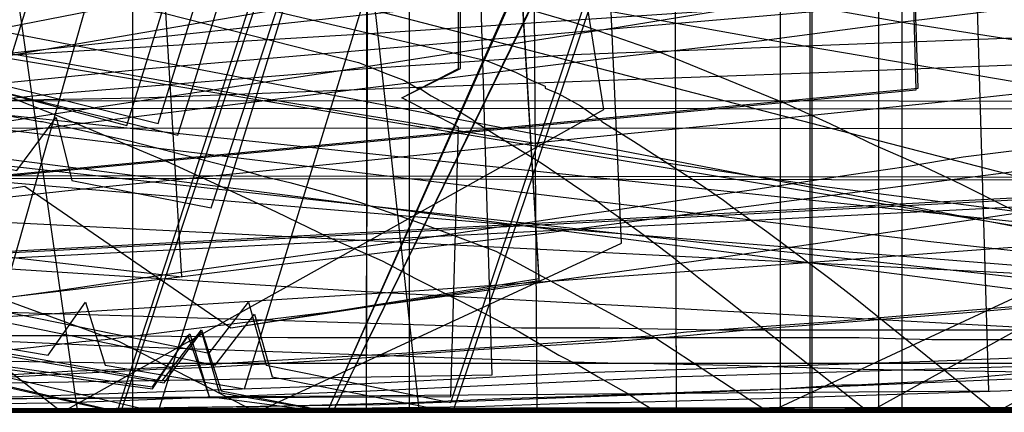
# Model space of a CAD drawing. Header units: millimetres. Extents: x 0 to 1231, y -1 to 564.
# Tile 141 of 163: x 156 to 206, y 0 to 20. Entities that reach past the tile are written whole.
import ezdxf

# ---------------------------------------------------------------- set-up
doc = ezdxf.new("R2010")
doc.units = ezdxf.units.MM
doc.layers.add('1', color=7, linetype='Continuous')

# ---------------------------------------------------------------- blocks, each defined once
blk = doc.blocks.new('PART001')
at = {"layer": '1'}
blk.add_lwpolyline([(763.1, 0), (763.1, 64.3), (0, 64.3), (0, 0)], close=True, dxfattribs=at)
blk = doc.blocks.new('PART002')
at = {"layer": '1'}
blk.add_lwpolyline([(0.2, 0), (739, 0.9), (739.3, 63.4), (0, 63.5)], close=True, dxfattribs=at)
blk = doc.blocks.new('PART006')
at = {"layer": '1'}
blk.add_lwpolyline([(176.1, 0), (176.1, 81.9), (0, 81.9), (0, 0)], close=True, dxfattribs=at)
blk = doc.blocks.new('PART008')
at = {"layer": '1'}
blk.add_lwpolyline([(196.6, 0), (196.6, 68.8), (0, 68.8), (0, 0)], close=True, dxfattribs=at)
blk = doc.blocks.new('PART009')
at = {"layer": '1'}
blk.add_lwpolyline([(149.9, 1.5), (163.2, 2.2), (165.9, 2.3), (172.7, 2.7), (179.6, 3.2), (186.4, 3.6), (190.2, 3.9), (193.3, 4.2), (204.7, 5.1), (227.5, 7.1), (236.6, 7.9), (233.4, 47.7), (230.4, 48.9), (233.2, 50.7), (233.1, 51.1), (227.4, 120.5), (0, 79.7)], dxfattribs=at)
blk = doc.blocks.new('PART010')
at = {"layer": '1'}
blk.add_lwpolyline([(173.9, 0.1), (174, 68.6), (0.4, 68.9), (0, 0)], close=True, dxfattribs=at)
blk = doc.blocks.new('PART012')
at = {"layer": '1'}
blk.add_lwpolyline([(609.1, 0), (655.8, 20.4), (608.5, 41.1), (0, 41.1), (0, 0)], close=True, dxfattribs=at)
blk = doc.blocks.new('PART013')
at = {"layer": '1'}
blk.add_lwpolyline([(609.1, 0), (655.8, 20.4), (608.5, 41.1), (0, 41.1), (0, 0)], close=True, dxfattribs=at)
blk = doc.blocks.new('PART016')
at = {"layer": '1'}
blk.add_lwpolyline([(97.4, 0), (176.6, 0), (170.6, 54.7), (135.9, 54.8)], dxfattribs=at)
blk = doc.blocks.new('PART017')
at = {"layer": '1'}
blk.add_lwpolyline([(737.9, 0), (737.9, 64.3), (0, 64.3), (0, 0)], close=True, dxfattribs=at)
blk = doc.blocks.new('PART018')
at = {"layer": '1'}
blk.add_lwpolyline([(189.7, 0.1), (189.6, 39.6), (0, 39.5), (0, 0)], close=True, dxfattribs=at)
blk = doc.blocks.new('PART021')
at = {"layer": '1'}
blk.add_lwpolyline([(0, 81.9), (0, 0), (176.1, 0), (176.1, 81.9)], close=True, dxfattribs=at)
blk = doc.blocks.new('PART022')
at = {"layer": '1'}
blk.add_lwpolyline([(35.1, 269.8), (0, 31), (48, 22.1), (50, 24.8), (51, 21.6), (163.5, 1.6), (165.5, 4.2), (166.5, 1.1), (172.2, 0), (189.9, 36.2), (272.9, 22.5), (274.8, 25.2), (275.8, 22), (292, 19.6), (328.6, 15.1), (377.1, 10.1)], dxfattribs=at)
blk = doc.blocks.new('PART023')
at = {"layer": '1'}
blk.add_lwpolyline([(609.1, 0), (655.8, 20.4), (608.5, 41.1), (0, 41.1), (0, 0)], close=True, dxfattribs=at)
blk = doc.blocks.new('PART030')
at = {"layer": '1'}
blk.add_lwpolyline([(0.2, 0), (707, 0.8), (707.3, 63.4), (0, 63.4)], close=True, dxfattribs=at)
blk = doc.blocks.new('PART031')
at = {"layer": '1'}
blk.add_lwpolyline([(64.1, 0), (205.6, 1.1), (204, 55.5), (120.9, 54.9)], dxfattribs=at)
blk = doc.blocks.new('PART032')
at = {"layer": '1'}
blk.add_lwpolyline([(627.5, 0), (627.5, 74.1), (0, 74.1), (0, 0)], close=True, dxfattribs=at)
blk = doc.blocks.new('PART034')
at = {"layer": '1'}
blk.add_lwpolyline([(238.2, 205.7), (198.7, 207.8), (159.2, 209.1), (124.5, 210.1), (89.8, 210.7), (41.1, 210.6), (39.6, 207.7), (38.2, 210.7), (0, 210.9), (1.6, 161.6), (3.3, 130.8), (5.4, 100), (8.4, 67.9), (11.4, 66.7), (8.6, 65), (11.9, 34.4), (15.5, 1.3), (53.2, 0), (54.5, 2.9), (56.1, 0.2), (235, 35.1), (235.9, 38.3)], dxfattribs=at)
blk = doc.blocks.new('PART037')
at = {"layer": '1'}
blk.add_lwpolyline([(151.2, 5.6), (158.4, 0), (186, 15.4), (174.5, 87.9), (85.3, 88.1)], dxfattribs=at)
blk = doc.blocks.new('PART038')
at = {"layer": '1'}
blk.add_lwpolyline([(153.6, 3.7), (160.4, 3.4), (183.2, 2.6), (186.8, 2.5), (187.8, 2.5), (192.3, 2.4), (199.2, 2.2), (210.6, 2), (219.7, 1.9), (220.3, 10.4), (217.4, 12.2), (220.5, 13.4), (221.1, 18.2), (222.4, 30.1), (223.9, 45.4), (219.8, 45.4), (199.5, 45.7), (191.3, 45.8), (166.9, 45.8), (158.8, 45.7), (134.4, 45.3)], dxfattribs=at)
blk = doc.blocks.new('PART040')
at = {"layer": '1'}
blk.add_lwpolyline([(45.4, 212.5), (0, 38.7), (41.2, 27.8), (43.3, 30.3), (44, 27.1), (101.8, 13.5), (161.2, 0), (173.4, 37.4), (179.5, 36.2), (194.5, 33.4), (209.6, 30.6), (215.7, 29.6), (221.7, 28.5), (222.3, 28.4), (227.7, 27.4), (245.9, 24.4)], dxfattribs=at)
blk = doc.blocks.new('PART041')
at = {"layer": '1'}
blk.add_lwpolyline([(155.6, 15.1), (157.3, 14.8), (157.4, 14.8), (161.9, 13.8), (167.3, 12.4), (168.7, 12), (170, 11.7), (171.8, 11.2), (173.5, 10.7), (175.3, 10.1), (177, 9.5), (180.5, 8.2), (188.6, 3.8), (194.4, 0), (213.1, 8.7), (209.7, 84.7), (193.1, 84.7), (181.2, 84.6), (157.5, 84.6), (145.6, 84.5)], dxfattribs=at)
blk = doc.blocks.new('PART043')
at = {"layer": '1'}
blk.add_lwpolyline([(218.1, 0.2), (218.3, 68.6), (0.4, 69), (0, 0)], close=True, dxfattribs=at)
blk = doc.blocks.new('PART044')
at = {"layer": '1'}
blk.add_lwpolyline([(152, 5.2), (162, 4.9), (181.8, 4.3), (185.8, 4.3), (191.7, 4.2), (221.5, 4.2), (221.1, 12.2), (218.1, 13.6), (221, 15.2), (220.7, 44.8), (0, 44.1)], dxfattribs=at)
blk = doc.blocks.new('PART047')
at = {"layer": '1'}
blk.add_lwpolyline([(238.9, 183.1), (204, 185.1), (202.3, 182.2), (201.1, 185.3), (168.1, 188.1), (142.2, 190.6), (116.3, 193.3), (83.2, 197.8), (81.3, 195), (80.3, 198.2), (33, 207.3), (0, 33.7), (46.9, 25.6), (48.9, 28.3), (49.8, 25.1), (85.6, 18.9), (166.2, 2.4), (168.2, 5), (169.1, 1.8), (178.3, 0), (191, 37.5), (238.8, 29.5)], dxfattribs=at)
blk = doc.blocks.new('PART048')
at = {"layer": '1'}
blk.add_lwpolyline([(132.9, 0.1), (202.7, 0.1), (210.5, 0), (216.7, 0), (209.9, 54.7), (207.7, 54.7), (196.7, 54.8), (138.3, 54.8)], dxfattribs=at)
blk = doc.blocks.new('PART049')
at = {"layer": '1'}
blk.add_lwpolyline([(218.2, 0.1), (218.3, 68.6), (0.4, 69), (0, 0)], close=True, dxfattribs=at)
blk = doc.blocks.new('PART050')
at = {"layer": '1'}
blk.add_lwpolyline([(0.3, 80.6), (3.2, 79), (0.2, 77.6), (0.2, 16.3), (3.2, 14.8), (0.2, 13.3), (0, 0), (88.9, 0.4), (90.4, 3.4), (91.8, 0.4), (178.2, 0.8), (178.6, 14.5), (175.7, 16), (178.7, 17.5), (178.7, 78.6), (175.7, 80.1), (178.7, 81.5), (179.1, 94.3), (92, 94.2), (90.5, 91.2), (89, 94.1), (0.7, 93.8)], close=True, dxfattribs=at)
blk = doc.blocks.new('PART052')
at = {"layer": '1'}
blk.add_lwpolyline([(182.1, 74.5), (173.4, 80.6), (0, 80.6), (0, 0), (182.6, 0)], close=True, dxfattribs=at)
blk = doc.blocks.new('PART055')
at = {"layer": '1'}
blk.add_lwpolyline([(144.6, 0.1), (192.7, 0.1), (200.7, 0), (223.2, 0), (216.4, 54.7), (134.4, 54.7)], dxfattribs=at)
blk = doc.blocks.new('PART056')
at = {"layer": '1'}
blk.add_lwpolyline([(201.1, 48.4), (201.4, 52.4), (201.4, 52.6), (201.6, 56.3), (201.7, 60.2), (201.9, 68.1), (202, 71.2), (28.4, 87.6), (0, 62.5), (15.9, 45.3), (20.2, 43.8), (15.9, 42.3), (0, 25.2), (28.4, 0), (202, 16.5), (201.4, 35.1), (200.9, 42.3), (197.8, 43.8), (200.9, 45.3)], close=True, dxfattribs=at)
blk = doc.blocks.new('PART057')
at = {"layer": '1'}
blk.add_lwpolyline([(173.9, 0.1), (174.1, 68.6), (0.4, 68.9), (0, 0)], close=True, dxfattribs=at)
blk = doc.blocks.new('PART058')
at = {"layer": '1'}
blk.add_lwpolyline([(189.7, 0), (189.6, 39.5), (0, 39.5), (0, 0)], close=True, dxfattribs=at)
blk = doc.blocks.new('PART063')
at = {"layer": '1'}
blk.add_lwpolyline([(153, 2.9), (156.8, 3.3), (159.4, 3.6), (160.6, 3.7), (166.2, 4.4), (171.9, 5.1), (178.5, 6), (181.3, 6.4), (190.7, 7.7), (197.6, 8.7), (200, 9.1), (218.8, 11.9), (228.2, 13.4), (235.7, 14.6), (231.5, 53.4), (228.4, 54.6), (231.2, 56.4), (228.9, 88.8), (226.8, 122.6), (0, 75.8)], dxfattribs=at)
blk = doc.blocks.new('PART064')
at = {"layer": '1'}
blk.add_lwpolyline([(0.3, 80.6), (3.2, 79), (0.2, 77.6), (0.3, 16.2), (3.2, 14.7), (0.2, 13.3), (0, 0), (88.9, 0.4), (90.3, 3.4), (91.8, 0.4), (178.2, 0.8), (178.6, 14.5), (175.7, 16), (178.6, 17.5), (178.6, 78.6), (175.7, 80.1), (178.7, 81.5), (179.1, 94.3), (92, 94.2), (90.5, 91.2), (89, 94.1), (0.7, 93.8)], close=True, dxfattribs=at)
blk = doc.blocks.new('PART066')
at = {"layer": '1'}
blk.add_lwpolyline([(155.3, 22.6), (157.3, 22.3), (158.3, 22.2), (160.3, 21.9), (165.3, 21.1), (169.3, 20.4), (180, 17.9), (181.5, 17.3), (182.3, 16.9), (183, 16.6), (183, 16.5), (183.7, 16.2), (184.8, 15.6), (185.8, 14.9), (185.9, 14.8), (187.5, 13.8), (190.9, 11.6), (192.1, 10.8), (192.6, 10.4), (194.3, 9.2), (197.5, 6.8), (198.8, 5.8), (206, 0), (233.6, 15.4)], dxfattribs=at)
blk = doc.blocks.new('PART067')
at = {"layer": '1'}
blk.add_lwpolyline([(0.5, 290.7), (0.4, 247.4), (3.4, 245.9), (0.4, 244.4), (0, 12), (37.9, 12.2), (39.3, 15.2), (40.8, 12.2), (343.9, 11.8), (345.4, 14.7), (346.9, 11.7), (409.4, 10.5)], dxfattribs=at)
blk = doc.blocks.new('PART070')
at = {"layer": '1'}
blk.add_lwpolyline([(358.5, 219.1), (344.4, 219.7), (328.9, 221), (295.4, 224.5), (291.5, 254), (283, 254.7), (281.3, 251.9), (280, 254.9), (40.9, 273.7), (39.2, 270.9), (37.9, 273.7), (0, 273.1), (0.4, 234.3), (3.3, 232.9), (0.4, 231.4), (2, 16), (39.9, 15.9), (41.3, 18.8), (42.8, 15.9), (359.2, 15.8)], dxfattribs=at)
blk = doc.blocks.new('PART071')
at = {"layer": '1'}
blk.add_lwpolyline([(201.1, 48.4), (201.4, 52.4), (201.4, 52.6), (201.6, 56.3), (201.7, 60.2), (201.9, 68.1), (201.9, 71.2), (28.4, 87.6), (0, 62.5), (15.9, 45.3), (20.2, 43.8), (15.9, 42.4), (0, 25.2), (28.4, 0), (201.9, 16.4), (201.4, 35.1), (200.9, 42.4), (197.8, 43.8), (200.9, 45.3)], close=True, dxfattribs=at)
blk = doc.blocks.new('PART078')
at = {"layer": '1'}
blk.add_lwpolyline([(35, 198.6), (0, 34.7), (41.2, 22.8), (43.3, 25.2), (44.1, 22.1), (157.7, 2.9), (159.6, 5.6), (160.6, 2.4), (167.7, 1.2), (177.8, 34), (221.5, 26.5), (263.7, 19.5)], dxfattribs=at)
blk = doc.blocks.new('PART080')
at = {"layer": '1'}
blk.add_lwpolyline([(153.9, 1.8), (158.7, 2.1), (161.6, 2.2), (163.6, 2.3), (168.4, 2.6), (175.7, 3), (182.9, 3.5), (188.6, 3.9), (190.2, 4.1), (197.4, 4.6), (209.5, 5.6), (233.7, 7.8), (240.9, 8.4)], dxfattribs=at)
blk = doc.blocks.new('PART081')
at = {"layer": '1'}
blk.add_lwpolyline([(196.5, 0), (196.5, 68.6), (0, 68.6), (0, 0)], close=True, dxfattribs=at)
blk = doc.blocks.new('PART082')
at = {"layer": '1'}
blk.add_lwpolyline([(0.1, 262.5), (0, 218.1), (2.9, 216.6), (0, 215.1), (0, 15.7), (37.8, 15.5), (39.3, 18.5), (40.8, 15.5), (342.5, 15.4), (344, 18.4), (345.4, 15.3), (357.7, 14.9)], dxfattribs=at)
blk = doc.blocks.new('PART083')
at = {"layer": '1'}
blk.add_lwpolyline([(0, 274.8), (0, 235.9), (2.9, 234.4), (0, 232.9), (0, 35.5), (2.9, 34.1), (0, 32.6), (0, 14.5), (37.9, 14.5), (39.3, 17.4), (40.8, 14.5), (342.8, 14.4), (344.4, 17.3), (345.8, 14.3), (378.6, 12.3)], dxfattribs=at)
blk = doc.blocks.new('PART084')
at = {"layer": '1'}
blk.add_lwpolyline([(0.5, 278.1), (0.4, 234.7), (3.4, 233.2), (0.4, 231.8), (0, 11.9), (37.9, 12.1), (39.3, 15), (40.8, 12.1), (343.9, 11.6), (345.4, 14.6), (346.9, 11.6), (409.4, 10.3)], dxfattribs=at)
blk = doc.blocks.new('PART085')
at = {"layer": '1'}
blk.add_lwpolyline([(0, 249.5), (6.7, 16.6), (44.6, 16.2), (46.1, 19.1), (47.5, 16.1), (105.2, 15.3), (133.8, 15.5), (162.4, 16), (177.9, 16.6), (197.4, 17.3), (212.5, 17.9), (216.9, 18.1), (236.3, 18.9)], dxfattribs=at)
blk = doc.blocks.new('PART086')
at = {"layer": '1'}
blk.add_lwpolyline([(65.2, 0), (180.3, 1.9), (178.7, 56), (168, 55.9), (154.6, 55.7)], dxfattribs=at)
blk = doc.blocks.new('PART088')
at = {"layer": '1'}
blk.add_lwpolyline([(26.6, 170.7), (24.9, 162.8), (23.1, 154.8), (21.4, 146.9), (19.7, 138.9), (19.5, 138), (18.1, 130.9), (15.6, 118.9), (13.2, 107), (10.9, 95), (9.6, 88.5), (7, 75), (3.1, 55), (0, 39), (41.3, 28), (43.5, 30.5), (44.2, 27.3), (84.3, 17.8), (161.4, 0), (173.8, 37.4), (222.2, 28.2), (259.5, 22.2)], dxfattribs=at)
blk = doc.blocks.new('PART089')
at = {"layer": '1'}
blk.add_lwpolyline([(155.2, 21.6), (159.9, 20.9), (163.6, 20.3), (173.5, 17.8), (175, 17.2), (175.8, 16.9), (176.5, 16.5), (176.6, 16.5), (177.2, 16.1), (178.3, 15.5), (179.3, 14.9), (179.4, 14.8), (181, 13.8), (182.8, 12.7), (184.4, 11.6), (185.6, 10.8), (186.1, 10.4), (187.8, 9.2), (189.4, 8), (191, 6.7), (192.3, 5.7), (199.5, 0), (227.1, 15.3), (215.6, 87.9)], dxfattribs=at)
blk = doc.blocks.new('PART090')
at = {"layer": '1'}
blk.add_lwpolyline([(155.2, 5.8), (164.4, 6.9), (169.3, 7.5), (173.6, 8), (182.8, 9.1), (191.9, 10.3), (193.5, 10.5), (201.1, 11.5), (210.3, 12.7), (217.6, 13.6), (215.6, 28.8), (213.7, 42.7), (210.6, 43.9), (213.4, 45.6), (212.5, 58.6), (211.2, 83.4), (0.3, 67.4)], dxfattribs=at)
blk = doc.blocks.new('PART092')
at = {"layer": '1'}
blk.add_lwpolyline([(32.6, 244.5), (7.8, 87.6), (10.5, 85.7), (7.4, 84.7), (0, 37), (46.6, 27.3), (48.6, 29.8), (49.4, 26.7), (165.9, 3), (167.9, 5.6), (168.8, 2.4), (178.2, 0.5), (190.8, 38), (242.9, 28.6)], dxfattribs=at)
blk = doc.blocks.new('PART094')
at = {"layer": '1'}
blk.add_lwpolyline([(196.6, 0), (196.6, 68.6), (0, 68.6), (0, 0)], close=True, dxfattribs=at)
blk = doc.blocks.new('PART095')
at = {"layer": '1'}
blk.add_lwpolyline([(34.3, 258.3), (0, 43), (42.6, 34.6), (44.6, 37.2), (45.6, 34.1), (156.1, 12.3), (158.1, 15), (158.9, 11.8), (166, 10.4), (176.8, 43), (220.2, 34.3), (262.3, 26.2), (264.3, 28.8), (265.2, 25.7), (299.9, 19.9), (331.3, 15.5), (362.8, 11.7)], dxfattribs=at)
blk = doc.blocks.new('PART100')
at = {"layer": '1'}
blk.add_lwpolyline([(269.2, 206.7), (204.2, 206.3), (171.4, 206.6), (169.9, 203.6), (168.5, 206.7), (146.8, 208), (113.4, 210.7), (94.9, 212.5), (77.9, 214.6), (76, 211.9), (75, 215), (52, 218.8), (27.8, 223.3), (0, 24.7), (47, 17.6), (48.9, 20.3), (50, 17.2), (163, 1.3), (164.9, 4), (165.9, 0.8), (171.9, 0), (188.3, 36.7), (249.7, 27.8)], dxfattribs=at)
blk = doc.blocks.new('PART104')
at = {"layer": '1'}
blk.add_lwpolyline([(34.1, 262.4), (0, 30.2), (48.1, 21.3), (50, 24), (50.9, 20.8), (163.6, 1.5), (165.5, 4.1), (166.4, 1), (172.2, 0), (189.9, 36.1), (273, 23.1), (274.9, 25.8), (275.9, 22.7), (291.8, 20.4), (328.2, 16.2), (376.6, 11.7)], dxfattribs=at)
blk = doc.blocks.new('PART105')
at = {"layer": '1'}
blk.add_lwpolyline([(268.2, 199.4), (203.2, 199), (170.5, 199.2), (168.9, 196.3), (167.5, 199.4), (145.8, 200.7), (112.4, 203.4), (93.9, 205.2), (76.9, 207.3), (75, 204.6), (74, 207.7), (51.1, 211.5), (26.8, 215.9), (0, 23.9), (47, 16.9), (48.9, 19.6), (50, 16.5), (163, 1.2), (164.8, 3.9), (165.9, 0.8), (171.9, 0), (188.2, 36.7), (249.6, 29)], dxfattribs=at)
blk = doc.blocks.new('PART107')
at = {"layer": '1'}
blk.add_lwpolyline([(236.2, 51), (0, 51), (2.3, 8), (21.1, 5.6), (38.4, 3.8), (40.1, 6.6), (41.4, 3.6), (67.6, 2.3), (99.3, 1), (131, 0.1), (143.1, 0), (160.1, 0), (164.9, 0.1), (179.5, 0.3), (185.1, 0.5), (186.8, 0.5), (194.1, 0.7), (206.2, 1.1), (230.4, 2.1), (237.7, 2.4)], dxfattribs=at)
blk = doc.blocks.new('PART108')
at = {"layer": '1'}
blk.add_lwpolyline([(149.5, 7.9), (161.3, 3.6), (168.3, 0), (186.9, 8.6), (183.5, 84.6), (157.9, 84.6), (147.2, 84.5)], dxfattribs=at)
blk = doc.blocks.new('PART109')
at = {"layer": '1'}
blk.add_lwpolyline([(0.5, 168.6), (0.4, 130.7), (1.9, 98.6), (4.1, 68), (7.1, 66.8), (4.3, 65.1), (10.3, 1.4), (48, 0), (49.3, 3), (50.9, 0.2), (238.1, 32.3)], dxfattribs=at)
blk = doc.blocks.new('PART110')
at = {"layer": '1'}
blk.add_lwpolyline([(152.8, 0), (159.3, 0.2), (160.6, 0.2), (168.4, 0.3), (176.2, 0.5), (180.7, 0.7), (184.1, 0.8), (191.9, 1.1), (195, 1.2), (198.1, 1.4), (198.8, 1.4), (202.8, 1.6), (207.5, 2), (215.3, 2.6), (221.5, 3.1), (218.9, 24.5), (218.1, 30.8), (215, 32), (217.8, 33.7), (217.6, 37.9), (217.2, 56.6), (216.9, 72), (3.1, 75.5)], dxfattribs=at)
blk = doc.blocks.new('PART113')
at = {"layer": '1'}
blk.add_lwpolyline([(176.1, 0), (176.1, 81.9), (0, 81.9), (0, 0)], close=True, dxfattribs=at)
blk = doc.blocks.new('PART131')
at = {"layer": '1'}
blk.add_lwpolyline([(151, 19.1), (167.9, 16.1), (182.5, 13.7), (197.1, 11.5), (211, 9.7), (224.9, 8), (238.3, 6.6)], dxfattribs=at)
blk = doc.blocks.new('PART132')
at = {"layer": '1'}
blk.add_lwpolyline([(146.8, 10), (159.8, 11.4), (172.7, 12.7), (185.3, 14), (191.4, 14.6), (197.4, 15.2), (203.2, 15.8), (208.8, 16.4), (214.1, 17), (219.2, 17.5), (224, 18), (228.5, 18.4), (232.7, 18.8), (236.5, 19.2)], dxfattribs=at)
blk = doc.blocks.new('PART134')
at = {"layer": '1'}
blk.add_lwpolyline([(143.4, 4.2), (158.2, 6.2), (164.9, 7.2), (171.4, 8.1), (177.7, 9), (183.7, 9.9), (186.6, 10.3), (191.2, 11), (193.4, 11.3), (198.6, 12.1), (201.4, 12.5), (204.3, 13), (207.6, 13.4), (227.9, 16.5), (207, 132), (211, 194.5)], dxfattribs=at)
blk = doc.blocks.new('PART138')
at = {"layer": '1'}
blk.add_lwpolyline([(140.8, 9.6), (164.5, 6.9), (153.6, 186.6)], dxfattribs=at)
blk = doc.blocks.new('PART139')
at = {"layer": '1'}
blk.add_lwpolyline([(136, 0.2), (159.2, 0), (150.9, 57.4)], dxfattribs=at)
blk = doc.blocks.new('PART141')
at = {"layer": '1'}
blk.add_lwpolyline([(247, 180.8), (217.2, 182.8), (187.7, 184.5), (156.3, 185.9), (124.9, 186.7), (98.7, 187.2), (72.4, 187.6), (45.4, 188.1), (18.4, 188.8), (0, 19.2), (8.5, 18.4), (16.8, 17.6), (33, 16.1), (37.3, 15.7), (52.3, 14.5), (71.8, 13), (100.5, 10.9), (129.2, 9), (173, 6.2), (216.9, 3.8), (234.5, 2.9), (267.9, 1.3)], dxfattribs=at)
blk = doc.blocks.new('PART145')
at = {"layer": '1'}
blk.add_lwpolyline([(148.8, 16.1), (162.8, 17.5), (176.9, 18.7), (204.8, 21.1), (218.8, 22.1), (232.7, 23), (249.6, 23.8)], dxfattribs=at)
blk = doc.blocks.new('PART150')
at = {"layer": '1'}
blk.add_lwpolyline([(139.3, 8.9), (156.5, 11.5), (167, 4.3), (182.7, 6.7), (172, 184.9)], dxfattribs=at)
blk = doc.blocks.new('PART151')
at = {"layer": '1'}
blk.add_lwpolyline([(139.4, 8.9), (156.5, 11.5), (167, 4.3), (182.7, 6.8), (172.1, 184.9)], dxfattribs=at)
blk = doc.blocks.new('PART153')
at = {"layer": '1'}
blk.add_lwpolyline([(11.8, 0), (246.9, 0.2)], dxfattribs=at)
blk = doc.blocks.new('PART154')
at = {"layer": '1'}
blk.add_lwpolyline([(347.6, 0), (348.9, 25), (1.3, 42.5), (0, 17.5)], close=True, dxfattribs=at)
blk = doc.blocks.new('PART155')
at = {"layer": '1'}
blk.add_lwpolyline([(201.2, 0), (201.2, 68), (0, 68), (0, 0)], close=True, dxfattribs=at)
blk = doc.blocks.new('PART156')
at = {"layer": '1'}
blk.add_lwpolyline([(149.5, 29.9), (158.7, 27.8), (169.3, 25.6), (180, 23.6), (201.5, 19.8), (220.7, 16.8), (230.3, 15.4), (239.9, 14.3)], dxfattribs=at)
blk = doc.blocks.new('PART157')
at = {"layer": '1'}
blk.add_lwpolyline([(0, 0), (300, 0), (300, 40), (0, 40)], close=True, dxfattribs=at)
blk = doc.blocks.new('PART159')
at = {"layer": '1'}
blk.add_lwpolyline([(0, 40), (0, 0), (300, 0), (300, 40)], close=True, dxfattribs=at)
blk = doc.blocks.new('PART160')
at = {"layer": '1'}
blk.add_lwpolyline([(0.9, 294.2), (0.1, 56.7), (0, 0), (81, 0), (290.1, 0), (297.4, 41.7), (323.1, 41.7), (336.7, 41.6), (359.5, 41.6)], dxfattribs=at)
blk = doc.blocks.new('PART162')
at = {"layer": '1'}
blk.add_lwpolyline([(195, 0), (195, 90), (0, 90), (0, 0)], close=True, dxfattribs=at)
blk = doc.blocks.new('PART164')
at = {"layer": '1'}
blk.add_lwpolyline([(0, 0), (200, 0), (200, 40), (0, 40)], close=True, dxfattribs=at)
blk = doc.blocks.new('PART165')
at = {"layer": '1'}
blk.add_lwpolyline([(0, 0), (697.5, 0), (697.5, 65), (0, 65)], close=True, dxfattribs=at)
blk = doc.blocks.new('PART168')
at = {"layer": '1'}
blk.add_lwpolyline([(11.4, 31.5), (255.5, 0)], dxfattribs=at)
blk = doc.blocks.new('PART169')
at = {"layer": '1'}
blk.add_lwpolyline([(151.9, 25.7), (156.8, 25.2), (160.5, 24.8), (164.3, 24.3), (168, 23.8), (171.7, 23.1), (175, 22.4), (178.3, 21.6), (181.5, 20.7), (184.6, 19.8), (188.9, 18.3), (193.1, 16.6), (195.3, 15.7), (197.5, 14.7), (199.8, 13.6), (202.3, 12.5), (204.2, 11.6), (206.2, 10.6), (214.4, 6.6)], dxfattribs=at)
blk = doc.blocks.new('PART170')
at = {"layer": '1'}
blk.add_lwpolyline([(149.1, 18.2), (163.3, 14.7), (175.1, 52.6), (177.3, 52.1), (179.4, 51.6), (181.2, 51.2), (182.9, 50.8), (185.9, 50.2), (188.8, 49.5), (192.8, 48.6), (197.1, 47.6), (206.3, 45.4), (214.9, 43.4), (216, 43.2), (225.7, 41), (238.2, 38.2)], dxfattribs=at)
blk = doc.blocks.new('PART172')
at = {"layer": '1'}
blk.add_lwpolyline([(153.8, 0.1), (174.6, 0.4), (190.7, 1), (206.8, 1.7), (227.5, 2.3), (248.1, 3.1)], dxfattribs=at)
blk = doc.blocks.new('PART174')
at = {"layer": '1'}
blk.add_lwpolyline([(162, 0), (162, 207.1), (0, 207.1), (0, 0)], close=True, dxfattribs=at)
blk = doc.blocks.new('PART176')
at = {"layer": '1'}
blk.add_lwpolyline([(24.9, 229), (0, 33.2), (29.2, 29.5), (39.1, 28.3), (58.5, 25.9), (87.1, 22.6), (115.7, 19.4), (165.2, 14.1), (213.7, 9), (232.7, 7), (251.8, 5.2)], dxfattribs=at)
blk = doc.blocks.new('PART182')
at = {"layer": '1'}
blk.add_lwpolyline([(0, 0), (570, 0), (570, 65), (0, 65)], close=True, dxfattribs=at)
blk = doc.blocks.new('PART183')
at = {"layer": '1'}
blk.add_lwpolyline([(5.1, 48.3), (256.1, 0)], dxfattribs=at)
blk = doc.blocks.new('PART185')
at = {"layer": '1'}
blk.add_lwpolyline([(251.9, 50.1), (9, 50), (0, 39.3), (1.4, 37.5), (2.6, 35.7), (5.1, 32.4), (8.6, 27.4), (12.2, 22.1), (14.2, 18.6), (16.2, 15), (18, 11.5), (19.7, 8.1), (46.5, 0), (122.1, 0), (129.3, 0.1), (243.7, 0.1)], dxfattribs=at)
blk = doc.blocks.new('PART187')
at = {"layer": '1'}
blk.add_lwpolyline([(143.3, 4.1), (160.7, 5.2), (176.6, 6.2), (192, 7.3), (206.8, 8.4), (221.2, 9.7), (235.2, 11), (249.3, 12.5)], dxfattribs=at)
blk = doc.blocks.new('PART188')
at = {"layer": '1'}
blk.add_lwpolyline([(300, 0), (300, 40), (0, 40), (0, 0)], close=True, dxfattribs=at)
blk = doc.blocks.new('PART189')
at = {"layer": '1'}
blk.add_lwpolyline([(200, 0), (200, 40), (0, 40), (0, 0)], close=True, dxfattribs=at)
blk = doc.blocks.new('PART192')
at = {"layer": '1'}
blk.add_lwpolyline([(155.7, 6.9), (166.7, 45.6), (170.3, 44.9), (173.9, 44.1), (177.8, 43.3), (181.8, 42.4), (190.1, 40.7), (198.8, 38.9), (207.7, 37), (216.7, 35.2), (225.8, 33.4), (234.7, 31.6), (247.7, 29.1)], dxfattribs=at)
blk = doc.blocks.new('PART193')
at = {"layer": '1'}
blk.add_lwpolyline([(319.5, 41.7), (0, 25), (1.3, 0), (320.8, 16.8)], close=True, dxfattribs=at)
blk = doc.blocks.new('PART195')
at = {"layer": '1'}
blk.add_lwpolyline([(300, 40), (0, 40), (0, 0), (300, 0)], close=True, dxfattribs=at)
blk = doc.blocks.new('PART197')
at = {"layer": '1'}
blk.add_lwpolyline([(155.6, 2.6), (162.2, 2.5), (207.9, 2.5), (209, 2.6), (212, 89.3), (212, 109.3), (192, 109.3), (189.3, 107.6), (186.4, 105.9), (183.4, 104.1), (180.5, 102.4), (177.3, 100.7), (174.1, 99.1), (170.9, 97.6), (167.7, 96), (165.6, 95.1), (163.4, 94.2), (161.3, 93.4), (159.1, 92.7), (157, 91.9), (154.8, 91.2)], dxfattribs=at)
blk = doc.blocks.new('PART199')
at = {"layer": '1'}
blk.add_lwpolyline([(154.8, 14.9), (166.7, 53.3), (170.1, 52.5), (173.7, 51.7), (177.4, 50.9), (181.3, 50), (189.4, 48.2), (197.9, 46.2), (206.7, 44.3), (215.5, 42.3), (216.2, 42.1), (224.3, 40.4), (233, 38.5), (239.3, 37.1)], dxfattribs=at)
blk = doc.blocks.new('PART202')
at = {"layer": '1'}
blk.add_lwpolyline([(10.5, 172.1), (0, 26.4), (3.1, 26), (6.4, 25.7), (9.9, 25.3), (13.5, 25), (21.2, 24.2), (29.3, 23.3), (37.7, 22.4), (45.3, 21.6), (46.2, 21.6), (54.6, 20.7), (62.8, 19.9), (70.6, 19.1), (78.3, 18.4), (94.1, 17), (110, 15.6), (125.9, 14.3), (157.9, 11.5), (183, 9.4), (208, 7.4), (220.6, 6.4), (240.5, 5)], dxfattribs=at)
blk = doc.blocks.new('PART208')
at = {"layer": '1'}
blk.add_lwpolyline([(0, 0), (675, 0), (675, 65), (0, 65)], close=True, dxfattribs=at)
blk = doc.blocks.new('PART210')
at = {"layer": '1'}
blk.add_lwpolyline([(153.8, 26.9), (164, 24.7), (174.2, 22.6), (194.7, 18.9), (213, 15.8), (222.2, 14.4), (231.4, 13.3), (240, 12.3)], dxfattribs=at)
blk = doc.blocks.new('PART211')
at = {"layer": '1'}
blk.add_lwpolyline([(1.3, 0), (341.8, 17.3), (340.5, 42.3), (0, 25)], close=True, dxfattribs=at)
blk = doc.blocks.new('PART213')
at = {"layer": '1'}
blk.add_lwpolyline([(10.9, 42.1), (264, 0)], dxfattribs=at)
blk = doc.blocks.new('PART214')
at = {"layer": '1'}
blk.add_lwpolyline([(151.5, 17.3), (161.7, 14.6), (173.5, 52.6), (178.4, 51.4), (183.4, 50.2), (188.6, 48.9), (204.8, 45), (213.3, 43), (215.7, 42.4), (230, 39.1), (244.2, 35.8)], dxfattribs=at)
blk = doc.blocks.new('PART215')
at = {"layer": '1'}
blk.add_lwpolyline([(128.1, 3.9), (161, 3.9), (169.9, 3.8), (199, 3.8), (202.7, 3.7), (220.6, 3.7), (223.3, 3.6), (248.1, 3.6)], dxfattribs=at)
blk = doc.blocks.new('PART217')
at = {"layer": '1'}
blk.add_lwpolyline([(236.7, 21.1), (235.1, 26.7), (234.4, 29.3), (233.7, 31.6), (192.4, 46.5), (191.6, 44.3), (9, 45), (8.6, 42.1), (8.1, 39.5), (7.2, 34.6), (6.5, 30.5), (5.6, 26.3), (3.9, 17.7), (2, 8.7), (0, 0), (237, 0.3)], dxfattribs=at)
blk = doc.blocks.new('PART219')
at = {"layer": '1'}
blk.add_lwpolyline([(152.9, 13.9), (169.8, 16), (178, 17), (186, 18), (193.9, 18.9), (201.5, 19.9), (208.8, 20.8), (215.9, 21.6), (222.6, 22.4), (228.9, 23.2), (234.9, 23.9), (240.5, 24.6)], dxfattribs=at)
blk = doc.blocks.new('PART221')
at = {"layer": '1'}
blk.add_lwpolyline([(146.6, 13.4), (159.4, 15.4), (172.7, 17.4), (186.1, 19.5), (213.1, 23.9), (226.3, 26.1), (239.3, 28.2)], dxfattribs=at)
blk = doc.blocks.new('PART225')
at = {"layer": '1'}
blk.add_lwpolyline([(247.6, 220.3), (232.5, 221.6), (205.8, 223.4), (191.3, 224.7), (176.8, 225.8), (159.3, 226.9), (141.9, 227.6), (108.7, 228.6), (91.8, 229.3), (83.3, 229.6), (74.6, 229.8), (61.6, 230.1), (48.6, 230.2), (24.1, 230.2), (0, 31.4), (27.9, 27.7), (39.1, 26.3), (55.8, 24.1), (83.2, 20.8), (110.5, 17.6), (157.8, 12.3), (204.1, 7.2), (222.3, 5.2), (240.6, 3.4)], dxfattribs=at)
blk = doc.blocks.new('PART226')
at = {"layer": '1'}
blk.add_lwpolyline([(138.9, 0.2), (158.8, 0.5), (174.1, 1.1), (189.4, 1.8), (209.1, 2.4), (228.7, 3.2), (240.2, 3.8)], dxfattribs=at)
blk = doc.blocks.new('PART230')
at = {"layer": '1'}
blk.add_lwpolyline([(138.2, 0.4), (156.4, 0.8), (170.5, 1.3), (184.5, 2), (202.6, 2.6), (220.6, 3.3), (235, 4.2), (249.4, 5.2)], dxfattribs=at)
blk = doc.blocks.new('PART232')
at = {"layer": '1'}
blk.add_lwpolyline([(247.8, 49.6), (8.3, 50.1), (0, 40.2), (3.5, 36.8), (5.2, 34.9), (6.8, 32.8), (8.9, 29.7), (10.8, 26.5), (12.3, 24.1), (13.8, 21.6), (16.2, 16.6), (17.2, 14.3), (17.6, 13.3), (18, 12.5), (18.8, 10.8), (20.4, 10.3), (21.8, 9.7), (24.6, 8.7), (28.9, 7.2), (33.3, 5.6), (41.9, 2.5), (45.4, 1.3), (49.1, 0.1), (242.6, 0)], dxfattribs=at)
blk = doc.blocks.new('PART234')
at = {"layer": '1'}
blk.add_lwpolyline([(0, 0), (583.1, 0), (583.1, 65), (0, 65)], close=True, dxfattribs=at)
blk = doc.blocks.new('PART235')
at = {"layer": '1'}
blk.add_lwpolyline([(150.2, 17.6), (157.4, 15.8), (164.3, 14.1), (176.2, 52.3), (187.6, 49.6), (198.6, 46.9), (209.5, 44.4), (215.7, 42.9), (220.3, 41.8), (233.3, 38.7), (246.4, 35.7)], dxfattribs=at)
blk = doc.blocks.new('PART236')
at = {"layer": '1'}
blk.add_lwpolyline([(312.6, 41.5), (0, 25), (1.3, 0), (313.9, 16.6)], close=True, dxfattribs=at)
blk = doc.blocks.new('PART238')
at = {"layer": '1'}
blk.add_lwpolyline([(29.2, 165.2), (28.4, 160.7), (28.2, 158.5), (28.2, 157.3), (28.1, 155.9), (0, 155.1), (15.2, 13), (25.9, 13.4), (36.8, 13.7), (59, 14.5), (74.7, 15), (95.1, 15.7), (95.6, 15.7), (114.7, 16.3), (134.3, 17.1), (154.4, 18.1), (174.6, 19.3), (195.6, 20.7), (216.6, 22.4), (236.2, 24)], dxfattribs=at)
blk = doc.blocks.new('PART239')
at = {"layer": '1'}
blk.add_lwpolyline([(201.2, 0), (201.2, 68), (0, 68), (0, 0)], close=True, dxfattribs=at)
blk = doc.blocks.new('PART240')
at = {"layer": '1'}
blk.add_lwpolyline([(8.5, 63.3), (253.5, 0)], dxfattribs=at)
blk = doc.blocks.new('PART242')
at = {"layer": '1'}
blk.add_lwpolyline([(0, 260.5), (0.2, 203.8), (0.9, 8.4), (5.4, 8.5), (10.2, 8.5), (15.3, 8.6), (20.6, 8.7), (31.6, 8.9), (37.1, 9.1), (42.6, 9.2), (51.4, 9.4), (60, 9.8), (78.5, 10.8), (80.8, 11), (97.2, 12.3), (116, 14.1), (134.7, 16), (176.2, 20.5), (222.3, 25.5), (258.2, 29.4)], dxfattribs=at)
blk = doc.blocks.new('PART243')
at = {"layer": '1'}
blk.add_lwpolyline([(149.1, 3.3), (156.4, 1.6), (163.3, 0), (175.1, 37.9), (177.1, 37.5), (178.8, 37.2), (180.3, 36.9), (181.7, 36.6), (184.3, 36), (186.7, 35.5), (190.2, 34.8), (193.8, 34.1), (197.7, 33.3), (201.6, 32.4), (209.8, 30.8), (215.2, 29.7), (218.1, 29.1), (228.7, 27), (239, 25)], dxfattribs=at)
blk = doc.blocks.new('PART244')
at = {"layer": '1'}
blk.add_lwpolyline([(152.5, 17.3), (158.4, 15), (163.9, 12.7), (169.3, 10.2), (172, 8.9), (174.7, 7.7), (176.4, 6.8), (179.8, 5.1), (181.7, 4.1), (183.7, 2.9), (184.7, 2.4), (185.7, 1.8), (186.6, 1.3), (187.3, 0.9), (187.9, 0.5), (188.4, 0.2), (188.5, 0.2), (188.8, 0), (208.8, 0), (209.4, 95.3)], dxfattribs=at)
blk = doc.blocks.new('PART246')
at = {"layer": '1'}
blk.add_lwpolyline([(21.6, 174.6), (0, 34.8), (25.4, 31.2), (39, 29.2), (50.9, 27.6), (75.8, 24.3), (100.7, 21.1), (143.8, 15.8), (185.9, 10.7), (202.5, 8.7), (219.1, 6.9), (228.2, 6), (237.3, 5.2)], dxfattribs=at)
blk = doc.blocks.new('PART247')
at = {"layer": '1'}
blk.add_lwpolyline([(141.8, 14.5), (157.9, 16.2), (173.9, 17.5), (184.4, 18.2), (194.9, 18.6), (215.8, 19.4), (233.8, 20.1), (251.9, 20.8)], dxfattribs=at)
blk = doc.blocks.new('PART249')
at = {"layer": '1'}
blk.add_lwpolyline([(1, 255.8), (0.2, 56.6), (0, 0), (70, 0), (235, 0.1), (266.6, 0.1), (274.9, 41.7), (292.4, 41.7), (297.4, 41.6), (304, 41.5), (311, 41.4), (318.2, 41.2), (325.6, 41.1), (326.7, 41), (333, 40.8), (340.2, 40.6), (347, 40.4), (350.3, 40.3), (353.4, 40.2), (377, 23.9)], dxfattribs=at)

msp = doc.modelspace()

# ---------------------------------------------------------------- block references
for name in ['PART085', 'PART210', 'PART156', 'PART160', 'PART219', 'PART067', 'PART249', 'PART084', 'PART083', 'PART132', 'PART070', 'PART022', 'PART238', 'PART225', 'PART104', 'PART082', 'PART199', 'PART242', 'PART176', 'PART095', 'PART088', 'PART138', 'PART235', 'PART214', 'PART134', 'PART170', 'PART092', 'PART226', 'PART202', 'PART221', 'PART141', 'PART100', 'PART109', 'PART105', 'PART145', 'PART040', 'PART192', 'PART034', 'PART243', 'PART047', 'PART174', 'PART172', 'PART246', 'PART078', 'PART247', 'PART150', 'PART151', 'PART131', 'PART139', 'PART187', 'PART240', 'PART230', 'PART183', 'PART213', 'PART168', 'PART063', 'PART009', 'PART244', 'PART169', 'PART215', 'PART197', 'PART066', 'PART037', 'PART089', 'PART050', 'PART064', 'PART041', 'PART162', 'PART108', 'PART056', 'PART071', 'PART090', 'PART006', 'PART021', 'PART113', 'PART052', 'PART080', 'PART110', 'PART032', 'PART043', 'PART049', 'PART010', 'PART057', 'PART008', 'PART081', 'PART094', 'PART155', 'PART239', 'PART165', 'PART182', 'PART208', 'PART234', 'PART001', 'PART017', 'PART002', 'PART030', 'PART048', 'PART016', 'PART055', 'PART086', 'PART031', 'PART153', 'PART107', 'PART185', 'PART232', 'PART217', 'PART038', 'PART044', 'PART154', 'PART211', 'PART193', 'PART236', 'PART012', 'PART013', 'PART023', 'PART157', 'PART159', 'PART164', 'PART188', 'PART189', 'PART195', 'PART018', 'PART058']:
    msp.add_blockref(name, (0, 0))

doc.saveas('drawing.dxf')
